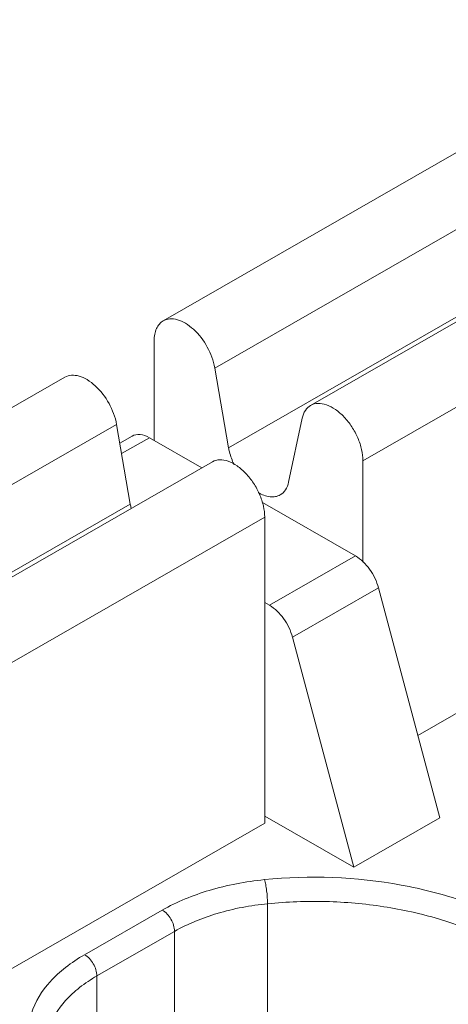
# Model space of a CAD drawing. Header units: centimetres. Extents: x -24.5 to 49.7, y -16.6 to 18.4.
# Tile 122 of 248: x -9.661 to -9.488, y -7.169 to -6.77. Entities that reach past the tile are written whole.
import ezdxf

# ---------------------------------------------------------------- set-up
doc = ezdxf.new("R2010")
doc.units = ezdxf.units.CM
doc.header["$MEASUREMENT"] = 0
doc.layers.add('layer 1', color=7, linetype='Continuous')

msp = doc.modelspace()

# ---------------------------------------------------------------- linework, layer by layer
at = {"layer": 'layer 1', "color": 1, "lineweight": 0}
msp.add_open_spline([(24.98821, 18.39808), (24.98821, 18.39808), (24.98821, -16.60193), (24.98821, -16.60193), (24.98821, -16.60193), (-24.51772, -16.60193), (-24.51772, -16.60193), (-24.51772, -16.60193), (-24.51772, 18.39808), (-24.51772, 18.39808), (-24.51772, 18.39808), (24.98821, 18.39808), (24.98821, 18.39808)], degree=3, knots=[0, 0, 0, 0, 0.25, 0.25, 0.25, 0.5, 0.5, 0.5, 0.75, 0.75, 0.75, 1, 1, 1, 1], dxfattribs=at)
at = {"layer": 'layer 1', "color": 5, "lineweight": 0}
msp.add_open_spline([(-23.26688, 17.18067), (-23.26688, 17.18067), (-23.26688, -15.60944), (-23.26688, -15.60944), (-23.26688, -15.60944), (23.98644, -15.60944), (23.98644, -15.60944)], degree=3, knots=[0, 0, 0, 0, 0.5, 0.5, 0.5, 1, 1, 1, 1], dxfattribs=at)
at = {"layer": 'layer 1', "lineweight": 9}
for points in [[(-13.12951, -4.63898), (-13.12951, -4.63898), (-9.40196, -6.77701), (-9.40196, -6.77701)], [(-9.64136, -7.42884), (-9.64136, -7.42884), (-7.89728, -6.42848), (-7.89728, -6.42848)], [(-7.88734, -6.44569), (-7.88734, -6.44569), (-9.63142, -7.44605), (-9.63142, -7.44605)], [(-9.60289, -6.89226), (-9.60289, -6.89226), (-9.46873, -6.81531), (-9.46873, -6.81531)], [(-9.44786, -6.83439), (-9.44786, -6.83439), (-9.58202, -6.91134), (-9.58202, -6.91134)], [(-9.54327, -6.92646), (-9.54327, -6.92646), (-9.40911, -6.84951), (-9.40911, -6.84951)], [(-9.57646, -6.94357), (-9.57646, -6.94357), (-9.44231, -6.86662), (-9.44231, -6.86662)], [(-9.38794, -6.87188), (-9.38794, -6.87188), (-9.5221, -6.94883), (-9.5221, -6.94883)], [(-9.60657, -6.94064), (-9.60657, -6.94064), (-9.60657, -6.90038), (-9.60657, -6.90038)], [(-9.58202, -6.91134), (-9.58202, -6.91134), (-9.57646, -6.94357), (-9.57646, -6.94357)], [(-9.7768, -6.99201), (-9.7768, -6.99201), (-9.64264, -6.91506), (-9.64264, -6.91506)], [(-9.62177, -6.93414), (-9.62177, -6.93414), (-9.75593, -7.0111), (-9.75593, -7.0111)], [(-9.61622, -6.96637), (-9.61622, -6.96637), (-9.62177, -6.93414), (-9.62177, -6.93414)], [(-9.55221, -6.95749), (-9.55221, -6.95749), (-9.54665, -6.93163), (-9.54665, -6.93163)], [(-9.61551, -6.93885), (-9.61551, -6.93885), (-9.62047, -6.9417), (-9.62047, -6.9417)], [(-9.60851, -6.93953), (-9.60851, -6.93953), (-9.61974, -6.94597), (-9.61974, -6.94597)], [(-9.58728, -6.95171), (-9.58728, -6.95171), (-9.60851, -6.93953), (-9.60851, -6.93953)], [(-9.71718, -7.02621), (-9.71718, -7.02621), (-9.58302, -6.94926), (-9.58302, -6.94926)], [(-9.5221, -6.94883), (-9.5221, -6.94883), (-9.5221, -6.98982), (-9.5221, -6.98982)], [(-9.75038, -7.04332), (-9.75038, -7.04332), (-9.61622, -6.96637), (-9.61622, -6.96637)], [(-9.61622, -6.96637), (-9.61612, -6.96691), (-9.61601, -6.96745), (-9.61588, -6.96798)], [(-9.52513, -6.98735), (-9.52513, -6.98735), (-9.56277, -6.96576), (-9.56277, -6.96576)], [(-7.69356, -6.97331), (-7.69356, -6.97331), (-9.79539, -8.17887), (-9.79539, -8.17887)], [(-9.56185, -6.97162), (-9.56185, -6.97162), (-9.69601, -7.04858), (-9.69601, -7.04858)], [(-9.56185, -7.09538), (-9.56185, -7.09538), (-9.56185, -6.97162), (-9.56185, -6.97162)], [(-9.55991, -7.0073), (-9.55991, -7.0073), (-9.52513, -6.98735), (-9.52513, -6.98735)], [(-9.49993, -7.05987), (-9.49993, -7.05987), (-9.38794, -6.99564), (-9.38794, -6.99564)], [(-9.5158, -7.00028), (-9.5158, -7.00028), (-9.55058, -7.02024), (-9.55058, -7.02024)], [(-9.49105, -7.09325), (-9.49105, -7.09325), (-9.5158, -7.00028), (-9.5158, -7.00028)], [(-9.56185, -7.00619), (-9.56185, -7.00619), (-9.55991, -7.0073), (-9.55991, -7.0073)], [(-9.55058, -7.02024), (-9.55058, -7.02024), (-9.52583, -7.1132), (-9.52583, -7.1132)], [(-9.56185, -7.09253), (-9.56185, -7.09253), (-9.52583, -7.1132), (-9.52583, -7.1132)], [(-9.52583, -7.1132), (-9.52583, -7.1132), (-9.49105, -7.09325), (-9.49105, -7.09325)], [(-9.67384, -7.15962), (-9.67384, -7.15962), (-9.56185, -7.09538), (-9.56185, -7.09538)], [(-9.63471, -7.14857), (-9.63471, -7.14857), (-9.60329, -7.13055), (-9.60329, -7.13055)], [(-9.56071, -7.1912), (-9.56071, -7.1912), (-9.56071, -7.12795), (-9.56071, -7.12795)], [(-9.59832, -7.13916), (-9.59832, -7.13916), (-9.62974, -7.15718), (-9.62974, -7.15718)], [(-9.59832, -7.18337), (-9.59832, -7.18337), (-9.59832, -7.13916), (-9.59832, -7.13916)], [(-9.62974, -7.15718), (-9.62974, -7.15718), (-9.62974, -7.20139), (-9.62974, -7.20139)]]:
    msp.add_open_spline(points, degree=3, dxfattribs=at)
for points, knots in [([(-9.60289, -6.89226), (-9.6021, -6.8918), (-9.60118, -6.89154), (-9.60026, -6.89147), (-9.59922, -6.89138), (-9.59818, -6.89152), (-9.59719, -6.8918), (-9.59603, -6.89213), (-9.59494, -6.89264), (-9.59391, -6.89325), (-9.59274, -6.89395), (-9.59166, -6.89478), (-9.59064, -6.8957), (-9.58841, -6.89775), (-9.58655, -6.90021), (-9.58508, -6.90288), (-9.58362, -6.90553), (-9.58253, -6.90839), (-9.58202, -6.91134)], [0, 0, 0, 0, 0.166667, 0.166667, 0.166667, 0.333333, 0.333333, 0.333333, 0.5, 0.5, 0.5, 0.666667, 0.666667, 0.666667, 0.833333, 0.833333, 0.833333, 1, 1, 1, 1]), ([(-9.60657, -6.90038), (-9.60657, -6.89948), (-9.6065, -6.89858), (-9.60633, -6.89769), (-9.60618, -6.8969), (-9.60595, -6.89612), (-9.60562, -6.89538), (-9.60532, -6.89472), (-9.60493, -6.8941), (-9.60445, -6.89355), (-9.60401, -6.89304), (-9.60348, -6.8926), (-9.60289, -6.89226)], [0, 0, 0, 0, 0.25, 0.25, 0.25, 0.5, 0.5, 0.5, 0.75, 0.75, 0.75, 1, 1, 1, 1]), ([(-9.62177, -6.93414), (-9.62229, -6.93119), (-9.62337, -6.92833), (-9.62482, -6.92568), (-9.6263, -6.923), (-9.62815, -6.92055), (-9.6304, -6.91851), (-9.63141, -6.91759), (-9.63249, -6.91675), (-9.63366, -6.91605), (-9.63469, -6.91544), (-9.63579, -6.91493), (-9.63695, -6.91461), (-9.63794, -6.91433), (-9.63898, -6.91418), (-9.64001, -6.91427), (-9.64093, -6.91435), (-9.64185, -6.91461), (-9.64264, -6.91506)], [0, 0, 0, 0, 0.166667, 0.166667, 0.166667, 0.333333, 0.333333, 0.333333, 0.5, 0.5, 0.5, 0.666667, 0.666667, 0.666667, 0.833333, 0.833333, 0.833333, 1, 1, 1, 1]), ([(-9.54665, -6.93163), (-9.54642, -6.93054), (-9.54603, -6.92945), (-9.5454, -6.92851), (-9.54485, -6.92768), (-9.54412, -6.92695), (-9.54327, -6.92646)], [0, 0, 0, 0, 0.5, 0.5, 0.5, 1, 1, 1, 1]), ([(-9.54327, -6.92646), (-9.54239, -6.92596), (-9.54136, -6.9257), (-9.54034, -6.92565), (-9.53916, -6.9256), (-9.538, -6.92583), (-9.53691, -6.92622), (-9.53561, -6.92667), (-9.5344, -6.92733), (-9.53327, -6.92811), (-9.53199, -6.92899), (-9.53082, -6.93003), (-9.52975, -6.93116), (-9.52859, -6.93239), (-9.52755, -6.93371), (-9.52663, -6.93513), (-9.52569, -6.93656), (-9.52487, -6.93807), (-9.52419, -6.93964), (-9.52354, -6.94116), (-9.523, -6.94274), (-9.52264, -6.94435), (-9.52231, -6.94582), (-9.5221, -6.94732), (-9.5221, -6.94883)], [0, 0, 0, 0, 0.125, 0.125, 0.125, 0.25, 0.25, 0.25, 0.375, 0.375, 0.375, 0.5, 0.5, 0.5, 0.625, 0.625, 0.625, 0.75, 0.75, 0.75, 0.875, 0.875, 0.875, 1, 1, 1, 1]), ([(-9.60851, -6.93953), (-9.60967, -6.93886), (-9.61094, -6.93834), (-9.61229, -6.93822), (-9.6134, -6.93813), (-9.61456, -6.93831), (-9.61551, -6.93885)], [0, 0, 0, 0, 0.5, 0.5, 0.5, 1, 1, 1, 1]), ([(-9.57646, -6.94357), (-9.57637, -6.94413), (-9.57625, -6.94469), (-9.57611, -6.94524), (-9.57568, -6.94701), (-9.57504, -6.94872), (-9.57427, -6.95036)], [0, 0, 0, 0, 0.5, 0.5, 0.5, 1, 1, 1, 1]), ([(-9.56185, -6.97162), (-9.56185, -6.97013), (-9.56205, -6.96862), (-9.56239, -6.96715), (-9.56275, -6.96554), (-9.56328, -6.96396), (-9.56394, -6.96245), (-9.56462, -6.96087), (-9.56544, -6.95936), (-9.56638, -6.95792), (-9.5673, -6.95652), (-9.56834, -6.95518), (-9.56949, -6.95396), (-9.57057, -6.95283), (-9.57174, -6.95179), (-9.57302, -6.9509), (-9.57414, -6.95013), (-9.57536, -6.94946), (-9.57665, -6.94901), (-9.57776, -6.94863), (-9.57892, -6.9484), (-9.58008, -6.94845), (-9.58111, -6.9485), (-9.58213, -6.94876), (-9.58302, -6.94926)], [0, 0, 0, 0, 0.125, 0.125, 0.125, 0.25, 0.25, 0.25, 0.375, 0.375, 0.375, 0.5, 0.5, 0.5, 0.625, 0.625, 0.625, 0.75, 0.75, 0.75, 0.875, 0.875, 0.875, 1, 1, 1, 1]), ([(-9.5556, -6.96265), (-9.55474, -6.96216), (-9.55401, -6.96143), (-9.55346, -6.9606), (-9.55284, -6.95966), (-9.55244, -6.95857), (-9.55221, -6.95749)], [0, 0, 0, 0, 0.5, 0.5, 0.5, 1, 1, 1, 1]), ([(-9.56454, -6.96169), (-9.56306, -6.96256), (-9.56141, -6.96324), (-9.5597, -6.96342), (-9.55897, -6.9635), (-9.55824, -6.96349), (-9.55752, -6.96335), (-9.55684, -6.96323), (-9.55619, -6.96299), (-9.5556, -6.96265)], [0, 0, 0, 0, 0.333333, 0.333333, 0.333333, 0.666667, 0.666667, 0.666667, 1, 1, 1, 1]), ([(-9.5158, -7.00028), (-9.51652, -6.99758), (-9.51777, -6.99501), (-9.51943, -6.99271), (-9.52098, -6.99056), (-9.52288, -6.98865), (-9.52513, -6.98735)], [0, 0, 0, 0, 0.5, 0.5, 0.5, 1, 1, 1, 1]), ([(-9.55991, -7.0073), (-9.55766, -7.0086), (-9.55576, -7.01051), (-9.55422, -7.01266), (-9.55256, -7.01496), (-9.5513, -7.01752), (-9.55058, -7.02024)], [0, 0, 0, 0, 0.5, 0.5, 0.5, 1, 1, 1, 1]), ([(-9.562, -7.11823), (-9.56953, -7.11899), (-9.57702, -7.12039), (-9.5843, -7.12257), (-9.5909, -7.12453), (-9.59733, -7.12713), (-9.60329, -7.13055)], [0, 0, 0, 0, 0.5, 0.5, 0.5, 1, 1, 1, 1]), ([(-9.42807, -7.19614), (-9.42722, -7.19356), (-9.4266, -7.19088), (-9.42629, -7.18818), (-9.42598, -7.18551), (-9.42595, -7.18282), (-9.4262, -7.18015), (-9.42646, -7.17745), (-9.427, -7.17478), (-9.4278, -7.17218), (-9.42863, -7.16948), (-9.42973, -7.16687), (-9.43105, -7.16438), (-9.43395, -7.15892), (-9.43789, -7.15403), (-9.44235, -7.14972), (-9.44747, -7.14478), (-9.45328, -7.14061), (-9.45942, -7.13704), (-9.46636, -7.13301), (-9.47372, -7.12974), (-9.48128, -7.12707), (-9.48955, -7.12416), (-9.49804, -7.12198), (-9.50667, -7.12039), (-9.52487, -7.11705), (-9.54363, -7.11639), (-9.562, -7.11823)], [0, 0, 0, 0, 0.111111, 0.111111, 0.111111, 0.222222, 0.222222, 0.222222, 0.333333, 0.333333, 0.333333, 0.444444, 0.444444, 0.444444, 0.555556, 0.555556, 0.555556, 0.666667, 0.666667, 0.666667, 0.777778, 0.777778, 0.777778, 0.888889, 0.888889, 0.888889, 1, 1, 1, 1]), ([(-9.56071, -7.12795), (-9.56071, -7.1262), (-9.56085, -7.12445), (-9.56107, -7.12271), (-9.56117, -7.12187), (-9.5613, -7.12102), (-9.56146, -7.12018), (-9.56158, -7.11952), (-9.56173, -7.11886), (-9.56192, -7.11822)], [0, 0, 0, 0, 0.333333, 0.333333, 0.333333, 0.666667, 0.666667, 0.666667, 1, 1, 1, 1]), ([(-9.59832, -7.13916), (-9.59832, -7.13745), (-9.59889, -7.13576), (-9.59977, -7.13425), (-9.60064, -7.13274), (-9.60181, -7.13139), (-9.60329, -7.13055)], [0, 0, 0, 0, 0.5, 0.5, 0.5, 1, 1, 1, 1]), ([(-9.56071, -7.12795), (-9.56757, -7.12864), (-9.57439, -7.12991), (-9.58102, -7.13189), (-9.58703, -7.13368), (-9.59289, -7.13604), (-9.59832, -7.13916)], [0, 0, 0, 0, 0.5, 0.5, 0.5, 1, 1, 1, 1]), ([(-9.43306, -7.18949), (-9.43306, -7.18491), (-9.43398, -7.18029), (-9.43563, -7.17598), (-9.43743, -7.1713), (-9.4401, -7.167), (-9.44324, -7.16311), (-9.44681, -7.15873), (-9.451, -7.15488), (-9.45553, -7.1515), (-9.46063, -7.14767), (-9.46615, -7.14443), (-9.47189, -7.14167), (-9.47824, -7.13862), (-9.48484, -7.13613), (-9.49158, -7.13411), (-9.49881, -7.13195), (-9.5062, -7.13032), (-9.51366, -7.12917), (-9.52141, -7.12797), (-9.52923, -7.12729), (-9.53707, -7.12708), (-9.54496, -7.12688), (-9.55287, -7.12716), (-9.56071, -7.12795)], [0, 0, 0, 0, 0.125, 0.125, 0.125, 0.25, 0.25, 0.25, 0.375, 0.375, 0.375, 0.5, 0.5, 0.5, 0.625, 0.625, 0.625, 0.75, 0.75, 0.75, 0.875, 0.875, 0.875, 1, 1, 1, 1]), ([(-9.63471, -7.14857), (-9.63739, -7.15011), (-9.63997, -7.15182), (-9.64241, -7.15372), (-9.64463, -7.15547), (-9.64673, -7.15737), (-9.64865, -7.15949), (-9.65199, -7.16319), (-9.65475, -7.16755), (-9.6562, -7.1723)], [0, 0, 0, 0, 0.333333, 0.333333, 0.333333, 0.666667, 0.666667, 0.666667, 1, 1, 1, 1]), ([(-9.63471, -7.14857), (-9.63323, -7.14942), (-9.63207, -7.15076), (-9.6312, -7.15228), (-9.63032, -7.15379), (-9.62974, -7.15547), (-9.62974, -7.15718)], [0, 0, 0, 0, 0.5, 0.5, 0.5, 1, 1, 1, 1]), ([(-9.62974, -7.15718), (-9.63217, -7.15857), (-9.63453, -7.16013), (-9.63673, -7.16186), (-9.63877, -7.16344), (-9.64068, -7.16518), (-9.64241, -7.1671), (-9.64545, -7.17047), (-9.64796, -7.17444), (-9.64928, -7.17875)], [0, 0, 0, 0, 0.333333, 0.333333, 0.333333, 0.666667, 0.666667, 0.666667, 1, 1, 1, 1])]:
    msp.add_open_spline(points, degree=3, knots=knots, dxfattribs=at)

doc.saveas('drawing.dxf')
